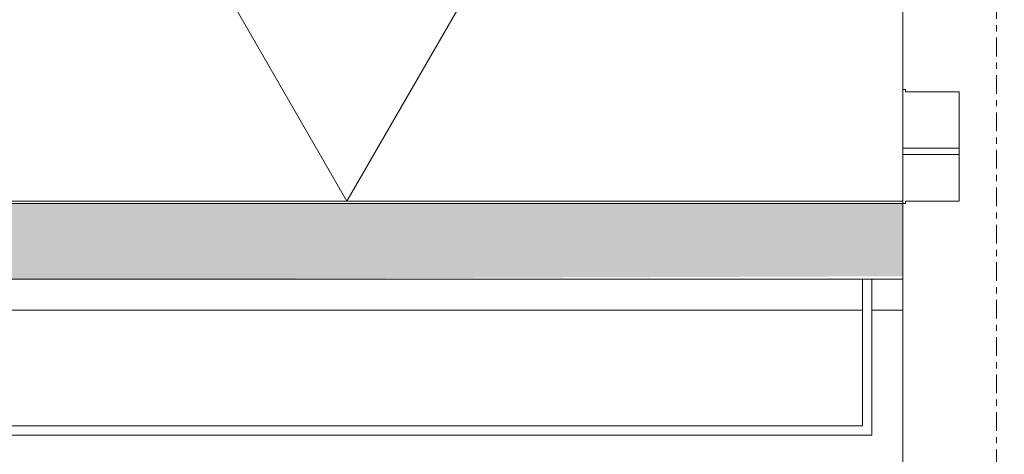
# Model space of a CAD drawing. Header units: millimetres. Extents: x -281 to 121694, y -16481 to 65128.
# Tile 8 of 256: x 9687 to 10002, y 8747 to 8886. Entities that reach past the tile are written whole.
import ezdxf

# ---------------------------------------------------------------- set-up
doc = ezdxf.new("R2010")
doc.units = ezdxf.units.MM
doc.linetypes.add('Grid Line', pattern=[12, 6, -2, 2, -2])
for name, color, linetype, lineweight in [('A--L$01A__Algemeen', 7, 'Continuous', 5), ('A--L$07A__Stramien', 1, 'Continuous', 5), ('A--L21__Buitenwanden', 3, 'Continuous', 5), ('A--L3__Afbouw', 2, 'Continuous', 5), ('A--L82__LosseGebruikersInvent', 1, 'Continuous', 5)]:
    doc.layers.add(name, color=color, linetype=linetype, lineweight=lineweight)

# ---------------------------------------------------------------- blocks, each defined once
blk = doc.blocks.new('NLRS_21_CWP_glass panel _T_D__gen_cpz - NLRS_21_10_CWP_vliesgevel isolatie 30min_gen_cpz-73493276-L_80_ 12')
at = {"layer": 'A--L$01A__Algemeen'}
for p, q in [((285, -212), (285, 0)), ((0, -27), (106.81, -212)), ((213.62, -27), (106.81, -212)), ((285, -27), (285, -212)), ((285, -212), (285, -27)), ((285, -212), (-285, -212)), ((-285, -212), (285, -212)), ((-285, -212), (285, -212))]:
    blk.add_line(p, q, dxfattribs=at)
blk = doc.blocks.new('Rectangular Mullion - 1332_210 x 60_30min zwart-47491178-L_80_ 12')
at = {"layer": 'A--L3__Afbouw'}
blk.add_hatch(color=256, dxfattribs=at).paths.add_polyline_path([(9725.45, 8803), (9970, 8803.92), (9970, 8827.2), (9400, 8827.2), (9400, 8803), (9632.11, 8803)])
for p, q in [((9400, 8827.2), (9970, 8827.2)), ((9970, 8828), (9970, 8827.2)), ((9400, 8803), (9957, 8803)), ((9960, 8803), (9970, 8803))]:
    blk.add_line(p, q, dxfattribs=at)
blk = doc.blocks.new('Rectangular Mullion - 1332_435 x 60_30min-V180-L_80_ 12')
at = {"layer": 'A--L3__Afbouw'}
h = blk.add_hatch(dxfattribs=at)
h.set_pattern_fill('FP_171', color=256, style=0, pattern_type=2)
h.set_pattern_definition([(315, (-10000, 9040), (449.013, 449.013), []), (315, (-9841.25, 9040), (898.026, 0), []), (315, (-10158.75, 9040), (898.026, 0), [])])
h.paths.add_polyline_path([(30, 382), (29.24, 221), (17, 221), (17, 213), (12, 212), (12, 177), (30, 176.2), (30, 0), (-30, 0), (-29.2, 177), (-12, 177), (-12, 212), (-30, 212.8), (-30, 382)])
for p, q in [((-30, 212.8), (-30, 382)), ((-29.2, 212.8), (-30, 212.8)), ((-29.2, 212), (-29.2, 212.8)), ((-12, 212), (-29.2, 212)), ((-12, 177), (-12, 212)), ((-29.2, 176.2), (-29.2, 177)), ((-29.2, 177), (-12, 177)), ((-30, 176.2), (-29.2, 176.2))]:
    blk.add_line(p, q, dxfattribs=at)
blk = doc.blocks.new('Rectangular Mullion - gevelband kader-64324187-L_80_ 12')
at = {"layer": 'A--L3__Afbouw'}
for p, q in [((9092.95, 8793), (9957, 8793)), ((9960, 8793), (9970, 8793))]:
    blk.add_line(p, q, dxfattribs=at)
blk = doc.blocks.new('zetwerk - NLRS_41_12_05_GM_zetwerk gevel_gen_cpz-73493172-L_80_ 12')
at = {"layer": 'A--L$01A__Algemeen'}
for p, q in [((275, 0), (272, 0)), ((272, 0), (272, -47)), ((275, -50), (275, 0)), ((272, -47), (-629, -47)), ((-632, -50), (275, -50))]:
    blk.add_line(p, q, dxfattribs=at)

msp = doc.modelspace()

# ---------------------------------------------------------------- linework, layer by layer
at = {"layer": 'A--L$07A__Stramien', "linetype": 'Grid Line'}
msp.add_line((10000, 64428.39), (10000, 5044.8), dxfattribs=at)
at = {"layer": 'A--L21__Buitenwanden'}
for p, q in [((9988, 8845), (9970, 8845)), ((9970, 8842.9), (9988, 8842.9))]:
    msp.add_line(p, q, dxfattribs=at)

# ---------------------------------------------------------------- block references
at = {"layer": 'A--L$01A__Algemeen'}
msp.add_blockref('zetwerk - NLRS_41_12_05_GM_zetwerk gevel_gen_cpz-73493172-L_80_ 12', (9685, 8803), dxfattribs=at)
at = {"layer": 'A--L3__Afbouw', "extrusion": (0, 0, -1), "rotation": 180}
msp.add_blockref('Rectangular Mullion - 1332_435 x 60_30min-V180-L_80_ 12', (-10000, 9040), dxfattribs=at)
at = {"layer": 'A--L3__Afbouw'}
for name in ['Rectangular Mullion - 1332_210 x 60_30min zwart-47491178-L_80_ 12', 'Rectangular Mullion - gevelband kader-64324187-L_80_ 12']:
    msp.add_blockref(name, (0, 0), dxfattribs=at)
at = {"layer": 'A--L82__LosseGebruikersInvent'}
msp.add_blockref('NLRS_21_CWP_glass panel _T_D__gen_cpz - NLRS_21_10_CWP_vliesgevel isolatie 30min_gen_cpz-73493276-L_80_ 12', (9685, 9040), dxfattribs=at)

doc.saveas('drawing.dxf')
